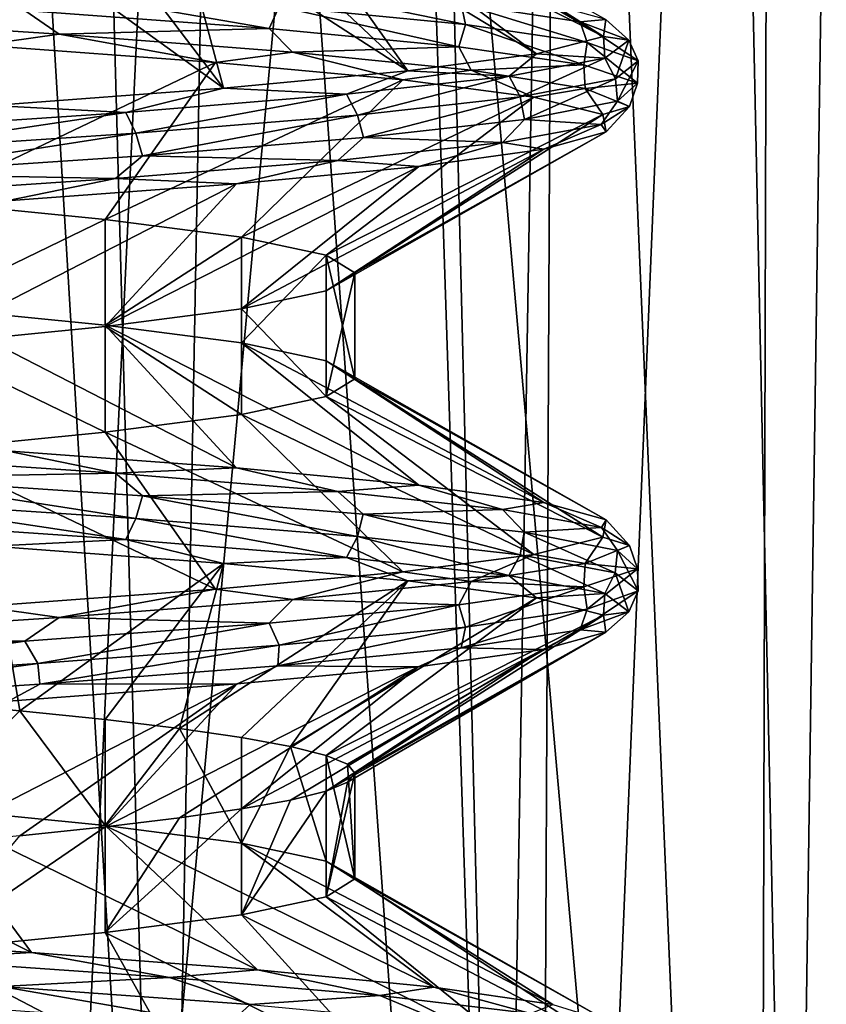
# Model space of a CAD drawing. Header units: millimetres. Extents: x -147 to 182, y -41 to 41.
# Tile 138 of 256: x 1.13 to 2.26, y 28.95 to 30.33. Entities that reach past the tile are written whole.
import ezdxf

# ---------------------------------------------------------------- set-up
doc = ezdxf.new("R2010")
doc.units = ezdxf.units.MM
doc.header["$LTSCALE"] = 51.403556
for name, color, linetype in [('157', 7, 'CONTINUOUS'), ('158', 7, 'CONTINUOUS'), ('159', 7, 'CONTINUOUS'), ('160', 7, 'CONTINUOUS'), ('161', 7, 'CONTINUOUS'), ('162', 7, 'CONTINUOUS'), ('167', 7, 'CONTINUOUS'), ('168', 7, 'CONTINUOUS'), ('171', 7, 'CONTINUOUS'), ('172', 7, 'CONTINUOUS'), ('187', 7, 'CONTINUOUS'), ('188', 7, 'CONTINUOUS'), ('269', 7, 'CONTINUOUS'), ('270', 7, 'CONTINUOUS'), ('275', 7, 'CONTINUOUS'), ('276', 7, 'CONTINUOUS')]:
    doc.layers.add(name, color=color, linetype=linetype)

msp = doc.modelspace()

# ---------------------------------------------------------------- linework, layer by layer
at = {"layer": '157', "color": 7, "linetype": 'CONTINUOUS'}
for points in [[(1.1127, 29.7253, -1.6147), (1.4348, 29.7011, -1.3367), (0.9976, 29.926, -1.2509), (1.1127, 29.7253, -1.6147)], [(0.9976, 29.926, -1.2509), (1.4348, 29.7011, -1.3367), (1.251, 29.901, -0.9976), (0.9976, 29.926, -1.2509)], [(1.4348, 29.7011, -1.3367), (1.6894, 29.6769, -0.9957), (1.251, 29.901, -0.9976), (1.4348, 29.7011, -1.3367)], [(1.251, 29.901, -0.9976), (1.6894, 29.6769, -0.9957), (1.4416, 29.876, -0.6942), (1.251, 29.901, -0.9976)], [(1.6894, 29.6769, -0.9957), (1.8644, 29.6527, -0.6079), (1.4416, 29.876, -0.6942), (1.6894, 29.6769, -0.9957)], [(1.4416, 29.876, -0.6942), (1.8644, 29.6527, -0.6079), (1.5599, 29.851, -0.356), (1.4416, 29.876, -0.6942)], [(1.8644, 29.6527, -0.6079), (1.9516, 29.6284, -0.1914), (1.5599, 29.851, -0.356), (1.8644, 29.6527, -0.6079)], [(1.5599, 29.851, -0.356), (1.9516, 29.6284, -0.1914), (1.6, 29.826), (1.5599, 29.851, -0.356)], [(1.6, 29.826), (1.947, 29.6042, 0.2341), (1.5599, 29.801, 0.356), (1.6, 29.826)], [(1.9516, 29.6284, -0.1914), (1.947, 29.6042, 0.2341), (1.6, 29.826), (1.9516, 29.6284, -0.1914)], [(1.5599, 29.801, 0.356), (1.8506, 29.58, 0.6486), (1.4415, 29.776, 0.6942), (1.5599, 29.801, 0.356)], [(1.947, 29.6042, 0.2341), (1.8506, 29.58, 0.6486), (1.5599, 29.801, 0.356), (1.947, 29.6042, 0.2341)], [(1.4415, 29.776, 0.6942), (1.6672, 29.5558, 1.0325), (1.2509, 29.751, 0.9976), (1.4415, 29.776, 0.6942)], [(1.8506, 29.58, 0.6486), (1.6672, 29.5558, 1.0325), (1.4415, 29.776, 0.6942), (1.8506, 29.58, 0.6486)], [(1.2509, 29.751, 0.9976), (1.4052, 29.5316, 1.3678), (0.9976, 29.726, 1.2509), (1.2509, 29.751, 0.9976)], [(1.6672, 29.5558, 1.0325), (1.4052, 29.5316, 1.3678), (1.2509, 29.751, 0.9976), (1.6672, 29.5558, 1.0325)], [(1.4052, 29.5316, 1.3678), (1.0771, 29.5073, 1.6387), (0.9976, 29.726, 1.2509), (1.4052, 29.5316, 1.3678)], [(0.7779, 29.0471, -1.8001), (1.1479, 29.0229, -1.5899), (0.6943, 29.251, -1.4415), (0.7779, 29.0471, -1.8001)], [(0.6943, 29.251, -1.4415), (1.1479, 29.0229, -1.5899), (0.9977, 29.226, -1.2509), (0.6943, 29.251, -1.4415)], [(1.1479, 29.0229, -1.5899), (1.4638, 28.9987, -1.3049), (0.9977, 29.226, -1.2509), (1.1479, 29.0229, -1.5899)], [(0.9977, 29.226, -1.2509), (1.4638, 28.9987, -1.3049), (1.251, 29.201, -0.9975), (0.9977, 29.226, -1.2509)], [(1.4638, 28.9987, -1.3049), (1.7108, 28.9744, -0.9584), (1.251, 29.201, -0.9975), (1.4638, 28.9987, -1.3049)], [(1.251, 29.201, -0.9975), (1.7108, 28.9744, -0.9584), (1.4416, 29.176, -0.6942), (1.251, 29.201, -0.9975)], [(1.7108, 28.9744, -0.9584), (1.8773, 28.9502, -0.5668), (1.4416, 29.176, -0.6942), (1.7108, 28.9744, -0.9584)], [(1.4416, 29.176, -0.6942), (1.8773, 28.9502, -0.5668), (1.5599, 29.151, -0.356), (1.4416, 29.176, -0.6942)], [(1.8773, 28.9502, -0.5668), (1.9554, 28.926, -0.1485), (1.5599, 29.151, -0.356), (1.8773, 28.9502, -0.5668)], [(1.5599, 29.151, -0.356), (1.9554, 28.926, -0.1485), (1.6, 29.126), (1.5599, 29.151, -0.356)], [(1.6, 29.126), (1.9414, 28.9018, 0.2768), (1.5599, 29.101, 0.356), (1.6, 29.126)], [(1.9554, 28.926, -0.1485), (1.9414, 28.9018, 0.2768), (1.6, 29.126), (1.9554, 28.926, -0.1485)], [(1.5599, 29.101, 0.356), (1.836, 28.8776, 0.689), (1.4416, 29.076, 0.6942), (1.5599, 29.101, 0.356)], [(1.9414, 28.9018, 0.2768), (1.836, 28.8776, 0.689), (1.5599, 29.101, 0.356), (1.9414, 28.9018, 0.2768)], [(1.4416, 29.076, 0.6942), (1.6441, 28.8533, 1.0688), (1.251, 29.051, 0.9976), (1.4416, 29.076, 0.6942)], [(1.836, 28.8776, 0.689), (1.6441, 28.8533, 1.0688), (1.4416, 29.076, 0.6942), (1.836, 28.8776, 0.689)], [(1.251, 29.051, 0.9976), (1.3749, 28.8291, 1.3983), (0.9976, 29.026, 1.2509), (1.251, 29.051, 0.9976)], [(1.6441, 28.8533, 1.0688), (1.3749, 28.8291, 1.3983), (1.251, 29.051, 0.9976), (1.6441, 28.8533, 1.0688)], [(1.3749, 28.8291, 1.3983), (1.0409, 28.8049, 1.662), (0.9976, 29.026, 1.2509), (1.3749, 28.8291, 1.3983)]]:
    msp.add_3dface(points, dxfattribs=at)
at = {"layer": '158', "color": 7, "linetype": 'CONTINUOUS'}
for points in [[(0.9976, 29.374, -1.2509), (1.1313, 29.3615, -1.1314), (1.0926, 29.5916, -1.6284), (0.9976, 29.374, -1.2509)], [(1.0926, 29.5916, -1.6284), (1.1313, 29.3615, -1.1314), (1.4164, 29.5675, -1.3562), (1.0926, 29.5916, -1.6284)], [(1.1313, 29.3615, -1.1314), (1.251, 29.349, -0.9976), (1.4164, 29.5675, -1.3562), (1.1313, 29.3615, -1.1314)], [(1.251, 29.349, -0.9976), (1.3547, 29.3365, -0.8513), (1.4164, 29.5675, -1.3562), (1.251, 29.349, -0.9976)], [(1.4164, 29.5675, -1.3562), (1.3547, 29.3365, -0.8513), (1.6744, 29.5434, -1.0208), (1.4164, 29.5675, -1.3562)], [(1.3547, 29.3365, -0.8513), (1.4416, 29.324, -0.6942), (1.6744, 29.5434, -1.0208), (1.3547, 29.3365, -0.8513)], [(1.4416, 29.324, -0.6942), (1.5102, 29.3115, -0.5285), (1.6744, 29.5434, -1.0208), (1.4416, 29.324, -0.6942)], [(1.6744, 29.5434, -1.0208), (1.5102, 29.3115, -0.5285), (1.8543, 29.5194, -0.6379), (1.6744, 29.5434, -1.0208)], [(1.5102, 29.3115, -0.5285), (1.5599, 29.299, -0.356), (1.8543, 29.5194, -0.6379), (1.5102, 29.3115, -0.5285)], [(1.8543, 29.5194, -0.6379), (1.5599, 29.299, -0.356), (1.948, 29.4953, -0.2253), (1.8543, 29.5194, -0.6379)], [(1.5599, 29.299, -0.356), (1.5899, 29.2865, -0.1791), (1.948, 29.4953, -0.2253), (1.5599, 29.299, -0.356)], [(1.5899, 29.2865, -0.1791), (1.6, 29.274), (1.948, 29.4953, -0.2253), (1.5899, 29.2865, -0.1791)], [(1.948, 29.4953, -0.2253), (1.6, 29.274), (1.951, 29.4712, 0.1978), (1.948, 29.4953, -0.2253)], [(1.5899, 29.2615, 0.1791), (1.5599, 29.249, 0.356), (1.951, 29.4712, 0.1978), (1.5899, 29.2615, 0.1791)], [(1.951, 29.4712, 0.1978), (1.5599, 29.249, 0.356), (1.8632, 29.4471, 0.6116), (1.951, 29.4712, 0.1978)], [(1.6, 29.274), (1.5899, 29.2615, 0.1791), (1.951, 29.4712, 0.1978), (1.6, 29.274)], [(1.5102, 29.2365, 0.5285), (1.4415, 29.224, 0.6942), (1.8632, 29.4471, 0.6116), (1.5102, 29.2365, 0.5285)], [(1.8632, 29.4471, 0.6116), (1.4415, 29.224, 0.6942), (1.6886, 29.423, 0.9971), (1.8632, 29.4471, 0.6116)], [(1.5599, 29.249, 0.356), (1.5102, 29.2365, 0.5285), (1.8632, 29.4471, 0.6116), (1.5599, 29.249, 0.356)], [(1.3547, 29.2115, 0.8513), (1.2509, 29.199, 0.9976), (1.6886, 29.423, 0.9971), (1.3547, 29.2115, 0.8513)], [(1.6886, 29.423, 0.9971), (1.2509, 29.199, 0.9976), (1.4354, 29.3989, 1.336), (1.6886, 29.423, 0.9971)], [(1.4415, 29.224, 0.6942), (1.3547, 29.2115, 0.8513), (1.6886, 29.423, 0.9971), (1.4415, 29.224, 0.6942)], [(1.1313, 29.1865, 1.1314), (0.9976, 29.174, 1.2509), (1.4354, 29.3989, 1.336), (1.1313, 29.1865, 1.1314)], [(1.4354, 29.3989, 1.336), (0.9976, 29.174, 1.2509), (1.1155, 29.3749, 1.6128), (1.4354, 29.3989, 1.336)], [(1.2509, 29.199, 0.9976), (1.1313, 29.1865, 1.1314), (1.4354, 29.3989, 1.336), (1.2509, 29.199, 0.9976)]]:
    msp.add_3dface(points, dxfattribs=at)
at = {"layer": '159', "color": 7, "linetype": 'CONTINUOUS'}
for points in [[(1.2653, 29.6937, -1.5293), (1.1127, 29.7253, -1.6147), (0.8901, 29.7189, -1.7741), (1.2653, 29.6937, -1.5293)], [(1.2653, 29.6937, -1.5293), (0.8901, 29.7189, -1.7741), (0.9268, 29.6873, -1.7703), (1.2653, 29.6937, -1.5293)], [(1.4348, 29.7011, -1.3367), (1.1127, 29.7253, -1.6147), (1.2653, 29.6937, -1.5293), (1.4348, 29.7011, -1.3367)], [(1.3031, 29.6619, -1.5149), (1.2653, 29.6937, -1.5293), (0.9268, 29.6873, -1.7703), (1.3031, 29.6619, -1.5149)], [(1.5761, 29.6684, -1.2066), (1.4348, 29.7011, -1.3367), (1.2653, 29.6937, -1.5293), (1.5761, 29.6684, -1.2066)], [(1.5761, 29.6684, -1.2066), (1.2653, 29.6937, -1.5293), (1.3031, 29.6619, -1.5149), (1.5761, 29.6684, -1.2066)], [(1.6894, 29.6769, -0.9957), (1.4348, 29.7011, -1.3367), (1.5761, 29.6684, -1.2066), (1.6894, 29.6769, -0.9957)], [(1.2937, 29.6304, -1.5228), (0.9268, 29.6873, -1.7703), (0.9169, 29.6558, -1.7754), (1.2937, 29.6304, -1.5228)], [(1.3031, 29.6619, -1.5149), (0.9268, 29.6873, -1.7703), (1.2937, 29.6304, -1.5228), (1.3031, 29.6619, -1.5149)], [(1.8066, 29.6432, -0.8224), (1.6894, 29.6769, -0.9957), (1.5761, 29.6684, -1.2066), (1.8066, 29.6432, -0.8224)], [(1.8644, 29.6527, -0.6079), (1.6894, 29.6769, -0.9957), (1.8066, 29.6432, -0.8224), (1.8644, 29.6527, -0.6079)], [(1.6119, 29.6365, -1.1809), (1.5761, 29.6684, -1.2066), (1.3031, 29.6619, -1.5149), (1.6119, 29.6365, -1.1809)], [(1.8066, 29.6432, -0.8224), (1.5761, 29.6684, -1.2066), (1.6119, 29.6365, -1.1809), (1.8066, 29.6432, -0.8224)], [(1.2796, 29.6012, -1.5173), (0.9169, 29.6558, -1.7754), (0.9051, 29.6265, -1.7665), (1.2796, 29.6012, -1.5173)], [(1.2937, 29.6304, -1.5228), (0.9169, 29.6558, -1.7754), (1.2796, 29.6012, -1.5173), (1.2937, 29.6304, -1.5228)], [(1.6039, 29.6051, -1.1918), (1.3031, 29.6619, -1.5149), (1.2937, 29.6304, -1.5228), (1.6039, 29.6051, -1.1918)], [(1.6119, 29.6365, -1.1809), (1.3031, 29.6619, -1.5149), (1.6039, 29.6051, -1.1918), (1.6119, 29.6365, -1.1809)], [(1.945, 29.618, -0.3962), (1.8644, 29.6527, -0.6079), (1.8066, 29.6432, -0.8224), (1.945, 29.618, -0.3962)], [(1.9516, 29.6284, -0.1914), (1.8644, 29.6527, -0.6079), (1.945, 29.618, -0.3962), (1.9516, 29.6284, -0.1914)], [(1.8313, 29.5797, -0.7993), (1.6119, 29.6365, -1.1809), (1.6039, 29.6051, -1.1918), (1.8313, 29.5797, -0.7993)], [(1.8372, 29.6111, -0.7858), (1.8066, 29.6432, -0.8224), (1.6119, 29.6365, -1.1809), (1.8372, 29.6111, -0.7858)], [(1.8372, 29.6111, -0.7858), (1.6119, 29.6365, -1.1809), (1.8313, 29.5797, -0.7993), (1.8372, 29.6111, -0.7858)], [(1.945, 29.618, -0.3962), (1.8066, 29.6432, -0.8224), (1.8372, 29.6111, -0.7858), (1.945, 29.618, -0.3962)], [(1.0926, 29.5916, -1.6284), (1.2796, 29.6012, -1.5173), (0.9051, 29.6265, -1.7665), (1.0926, 29.5916, -1.6284)], [(1.5885, 29.5759, -1.1902), (1.2937, 29.6304, -1.5228), (1.2796, 29.6012, -1.5173), (1.5885, 29.5759, -1.1902)], [(1.6039, 29.6051, -1.1918), (1.2937, 29.6304, -1.5228), (1.5885, 29.5759, -1.1902), (1.6039, 29.6051, -1.1918)], [(1.9843, 29.5928, 0.0501), (1.9516, 29.6284, -0.1914), (1.945, 29.618, -0.3962), (1.9843, 29.5928, 0.0501)], [(1.947, 29.6042, 0.2341), (1.9516, 29.6284, -0.1914), (1.9843, 29.5928, 0.0501), (1.947, 29.6042, 0.2341)], [(1.9644, 29.5544, -0.3657), (1.8372, 29.6111, -0.7858), (1.8313, 29.5797, -0.7993), (1.9644, 29.5544, -0.3657)], [(1.9673, 29.5857, -0.35), (1.945, 29.618, -0.3962), (1.8372, 29.6111, -0.7858), (1.9673, 29.5857, -0.35)], [(1.9673, 29.5857, -0.35), (1.8372, 29.6111, -0.7858), (1.9644, 29.5544, -0.3657), (1.9673, 29.5857, -0.35)], [(1.9843, 29.5928, 0.0501), (1.945, 29.618, -0.3962), (1.9673, 29.5857, -0.35), (1.9843, 29.5928, 0.0501)], [(1.0926, 29.5916, -1.6284), (1.4164, 29.5675, -1.3562), (1.2796, 29.6012, -1.5173), (1.0926, 29.5916, -1.6284)], [(1.4164, 29.5675, -1.3562), (1.5885, 29.5759, -1.1902), (1.2796, 29.6012, -1.5173), (1.4164, 29.5675, -1.3562)], [(1.8157, 29.5506, -0.8019), (1.6039, 29.6051, -1.1918), (1.5885, 29.5759, -1.1902), (1.8157, 29.5506, -0.8019)], [(1.8313, 29.5797, -0.7993), (1.6039, 29.6051, -1.1918), (1.8157, 29.5506, -0.8019), (1.8313, 29.5797, -0.7993)], [(1.8506, 29.58, 0.6486), (1.947, 29.6042, 0.2341), (1.9225, 29.5676, 0.4938), (1.8506, 29.58, 0.6486)], [(1.9225, 29.5676, 0.4938), (1.947, 29.6042, 0.2341), (1.9843, 29.5928, 0.0501), (1.9225, 29.5676, 0.4938)], [(1.6672, 29.5558, 1.0325), (1.8506, 29.58, 0.6486), (1.7628, 29.5424, 0.9124), (1.6672, 29.5558, 1.0325)], [(1.7628, 29.5424, 0.9124), (1.8506, 29.58, 0.6486), (1.9225, 29.5676, 0.4938), (1.7628, 29.5424, 0.9124)], [(1.9496, 29.5253, -0.3724), (1.8313, 29.5797, -0.7993), (1.8157, 29.5506, -0.8019), (1.9496, 29.5253, -0.3724)], [(1.9644, 29.5544, -0.3657), (1.8313, 29.5797, -0.7993), (1.9496, 29.5253, -0.3724), (1.9644, 29.5544, -0.3657)], [(1.9225, 29.5676, 0.4938), (1.9843, 29.5928, 0.0501), (1.9955, 29.5602, 0.104), (1.9225, 29.5676, 0.4938)], [(1.9963, 29.529, 0.0868), (1.9673, 29.5857, -0.35), (1.9644, 29.5544, -0.3657), (1.9963, 29.529, 0.0868)], [(1.9955, 29.5602, 0.104), (1.9843, 29.5928, 0.0501), (1.9673, 29.5857, -0.35), (1.9955, 29.5602, 0.104)], [(1.9955, 29.5602, 0.104), (1.9673, 29.5857, -0.35), (1.9963, 29.529, 0.0868), (1.9955, 29.5602, 0.104)], [(1.4164, 29.5675, -1.3562), (1.6744, 29.5434, -1.0208), (1.5885, 29.5759, -1.1902), (1.4164, 29.5675, -1.3562)], [(1.6744, 29.5434, -1.0208), (1.8157, 29.5506, -0.8019), (1.5885, 29.5759, -1.1902), (1.6744, 29.5434, -1.0208)], [(1.7628, 29.5424, 0.9124), (1.9225, 29.5676, 0.4938), (1.9203, 29.5348, 0.5526), (1.7628, 29.5424, 0.9124)], [(1.9203, 29.5348, 0.5526), (1.9225, 29.5676, 0.4938), (1.9955, 29.5602, 0.104), (1.9203, 29.5348, 0.5526)], [(1.4052, 29.5316, 1.3678), (1.6672, 29.5558, 1.0325), (1.5132, 29.5172, 1.2845), (1.4052, 29.5316, 1.3678)], [(1.5132, 29.5172, 1.2845), (1.6672, 29.5558, 1.0325), (1.7628, 29.5424, 0.9124), (1.5132, 29.5172, 1.2845)], [(1.9203, 29.5348, 0.5526), (1.9955, 29.5602, 0.104), (1.9253, 29.5037, 0.5348), (1.9203, 29.5348, 0.5526)], [(1.9253, 29.5037, 0.5348), (1.9955, 29.5602, 0.104), (1.9963, 29.529, 0.0868), (1.9253, 29.5037, 0.5348)], [(1.9834, 29.5, 0.0762), (1.9644, 29.5544, -0.3657), (1.9496, 29.5253, -0.3724), (1.9834, 29.5, 0.0762)], [(1.9963, 29.529, 0.0868), (1.9644, 29.5544, -0.3657), (1.9834, 29.5, 0.0762), (1.9963, 29.529, 0.0868)], [(1.5132, 29.5172, 1.2845), (1.7628, 29.5424, 0.9124), (1.7456, 29.5094, 0.9725), (1.5132, 29.5172, 1.2845)], [(1.6744, 29.5434, -1.0208), (1.8543, 29.5194, -0.6379), (1.8157, 29.5506, -0.8019), (1.6744, 29.5434, -1.0208)], [(1.7456, 29.5094, 0.9725), (1.7628, 29.5424, 0.9124), (1.9203, 29.5348, 0.5526), (1.7456, 29.5094, 0.9725)], [(1.8543, 29.5194, -0.6379), (1.9496, 29.5253, -0.3724), (1.8157, 29.5506, -0.8019), (1.8543, 29.5194, -0.6379)], [(1.0771, 29.5073, 1.6387), (1.4052, 29.5316, 1.3678), (1.1866, 29.492, 1.5912), (1.0771, 29.5073, 1.6387)], [(1.1866, 29.492, 1.5912), (1.4052, 29.5316, 1.3678), (1.5132, 29.5172, 1.2845), (1.1866, 29.492, 1.5912)], [(1.7456, 29.5094, 0.9725), (1.9203, 29.5348, 0.5526), (1.7551, 29.4783, 0.9553), (1.7456, 29.5094, 0.9725)], [(1.7551, 29.4783, 0.9553), (1.9203, 29.5348, 0.5526), (1.9253, 29.5037, 0.5348), (1.7551, 29.4783, 0.9553)], [(1.8543, 29.5194, -0.6379), (1.948, 29.4953, -0.2253), (1.9496, 29.5253, -0.3724), (1.8543, 29.5194, -0.6379)], [(1.9253, 29.5037, 0.5348), (1.9963, 29.529, 0.0868), (1.9153, 29.4747, 0.5209), (1.9253, 29.5037, 0.5348)], [(1.9153, 29.4747, 0.5209), (1.9963, 29.529, 0.0868), (1.9834, 29.5, 0.0762), (1.9153, 29.4747, 0.5209)], [(1.948, 29.4953, -0.2253), (1.9834, 29.5, 0.0762), (1.9496, 29.5253, -0.3724), (1.948, 29.4953, -0.2253)], [(1.1866, 29.492, 1.5912), (1.5132, 29.5172, 1.2845), (1.4804, 29.484, 1.3421), (1.1866, 29.492, 1.5912)], [(1.4804, 29.484, 1.3421), (1.5132, 29.5172, 1.2845), (1.7456, 29.5094, 0.9725), (1.4804, 29.484, 1.3421)], [(0.7995, 29.4668, 1.8168), (1.0771, 29.5073, 1.6387), (1.1866, 29.492, 1.5912), (0.7995, 29.4668, 1.8168)], [(1.4804, 29.484, 1.3421), (1.7456, 29.5094, 0.9725), (1.4944, 29.453, 1.3265), (1.4804, 29.484, 1.3421)], [(1.4944, 29.453, 1.3265), (1.7456, 29.5094, 0.9725), (1.7551, 29.4783, 0.9553), (1.4944, 29.453, 1.3265)], [(1.7551, 29.4783, 0.9553), (1.9253, 29.5037, 0.5348), (1.7488, 29.4494, 0.9388), (1.7551, 29.4783, 0.9553)], [(1.7488, 29.4494, 0.9388), (1.9253, 29.5037, 0.5348), (1.9153, 29.4747, 0.5209), (1.7488, 29.4494, 0.9388)], [(1.951, 29.4712, 0.1978), (1.9153, 29.4747, 0.5209), (1.9834, 29.5, 0.0762), (1.951, 29.4712, 0.1978)], [(1.948, 29.4953, -0.2253), (1.951, 29.4712, 0.1978), (1.9834, 29.5, 0.0762), (1.948, 29.4953, -0.2253)], [(0.7995, 29.4668, 1.8168), (1.1866, 29.492, 1.5912), (1.1386, 29.4586, 1.6421), (0.7995, 29.4668, 1.8168)], [(1.1386, 29.4586, 1.6421), (1.1866, 29.492, 1.5912), (1.4804, 29.484, 1.3421), (1.1386, 29.4586, 1.6421)], [(1.1386, 29.4586, 1.6421), (1.4804, 29.484, 1.3421), (1.1567, 29.4276, 1.6294), (1.1386, 29.4586, 1.6421)], [(1.1567, 29.4276, 1.6294), (1.4804, 29.484, 1.3421), (1.4944, 29.453, 1.3265), (1.1567, 29.4276, 1.6294)], [(1.4944, 29.453, 1.3265), (1.7551, 29.4783, 0.9553), (1.4925, 29.4241, 1.3085), (1.4944, 29.453, 1.3265)], [(1.4925, 29.4241, 1.3085), (1.7551, 29.4783, 0.9553), (1.7488, 29.4494, 0.9388), (1.4925, 29.4241, 1.3085)], [(1.8632, 29.4471, 0.6116), (1.7488, 29.4494, 0.9388), (1.9153, 29.4747, 0.5209), (1.8632, 29.4471, 0.6116)], [(1.951, 29.4712, 0.1978), (1.8632, 29.4471, 0.6116), (1.9153, 29.4747, 0.5209), (1.951, 29.4712, 0.1978)], [(0.7377, 29.4332, 1.857), (0.7995, 29.4668, 1.8168), (1.1386, 29.4586, 1.6421), (0.7377, 29.4332, 1.857)], [(0.7377, 29.4332, 1.857), (1.1386, 29.4586, 1.6421), (0.7594, 29.4023, 1.8483), (0.7377, 29.4332, 1.857)], [(0.7594, 29.4023, 1.8483), (1.1386, 29.4586, 1.6421), (1.1567, 29.4276, 1.6294), (0.7594, 29.4023, 1.8483)], [(1.1567, 29.4276, 1.6294), (1.4944, 29.453, 1.3265), (1.1594, 29.3988, 1.611), (1.1567, 29.4276, 1.6294)], [(1.1594, 29.3988, 1.611), (1.4944, 29.453, 1.3265), (1.4925, 29.4241, 1.3085), (1.1594, 29.3988, 1.611)], [(1.6886, 29.423, 0.9971), (1.4925, 29.4241, 1.3085), (1.7488, 29.4494, 0.9388), (1.6886, 29.423, 0.9971)], [(1.8632, 29.4471, 0.6116), (1.6886, 29.423, 0.9971), (1.7488, 29.4494, 0.9388), (1.8632, 29.4471, 0.6116)], [(0.7594, 29.4023, 1.8483), (1.1567, 29.4276, 1.6294), (0.7669, 29.3735, 1.8307), (0.7594, 29.4023, 1.8483)], [(0.7669, 29.3735, 1.8307), (1.1567, 29.4276, 1.6294), (1.1594, 29.3988, 1.611), (0.7669, 29.3735, 1.8307)], [(1.4354, 29.3989, 1.336), (1.1594, 29.3988, 1.611), (1.4925, 29.4241, 1.3085), (1.4354, 29.3989, 1.336)], [(1.6886, 29.423, 0.9971), (1.4354, 29.3989, 1.336), (1.4925, 29.4241, 1.3085), (1.6886, 29.423, 0.9971)], [(1.1155, 29.3749, 1.6128), (0.7669, 29.3735, 1.8307), (1.1594, 29.3988, 1.611), (1.1155, 29.3749, 1.6128)], [(1.4354, 29.3989, 1.336), (1.1155, 29.3749, 1.6128), (1.1594, 29.3988, 1.611), (1.4354, 29.3989, 1.336)], [(1.1479, 29.0229, -1.5899), (0.7779, 29.0471, -1.8001), (0.9785, 29.0132, -1.727), (1.1479, 29.0229, -1.5899)], [(1.3409, 28.988, -1.4635), (1.1479, 29.0229, -1.5899), (0.9785, 29.0132, -1.727), (1.3409, 28.988, -1.4635)], [(1.4638, 28.9987, -1.3049), (1.1479, 29.0229, -1.5899), (1.3409, 28.988, -1.4635), (1.4638, 28.9987, -1.3049)], [(1.3409, 28.988, -1.4635), (0.9785, 29.0132, -1.727), (1.1057, 28.9757, -1.6644), (1.3409, 28.988, -1.4635)], [(1.4535, 28.9503, -1.3712), (1.3409, 28.988, -1.4635), (1.1057, 28.9757, -1.6644), (1.4535, 28.9503, -1.3712)], [(1.6349, 28.9628, -1.1255), (1.4638, 28.9987, -1.3049), (1.3409, 28.988, -1.4635), (1.6349, 28.9628, -1.1255)], [(1.6349, 28.9628, -1.1255), (1.3409, 28.988, -1.4635), (1.4535, 28.9503, -1.3712), (1.6349, 28.9628, -1.1255)], [(1.7108, 28.9744, -0.9584), (1.4638, 28.9987, -1.3049), (1.6349, 28.9628, -1.1255), (1.7108, 28.9744, -0.9584)], [(1.421, 28.9207, -1.4048), (1.1057, 28.9757, -1.6644), (1.0676, 28.9461, -1.6891), (1.421, 28.9207, -1.4048)], [(1.4535, 28.9503, -1.3712), (1.1057, 28.9757, -1.6644), (1.421, 28.9207, -1.4048), (1.4535, 28.9503, -1.3712)], [(1.8457, 28.9376, -0.7302), (1.7108, 28.9744, -0.9584), (1.6349, 28.9628, -1.1255), (1.8457, 28.9376, -0.7302)], [(1.8773, 28.9502, -0.5668), (1.7108, 28.9744, -0.9584), (1.8457, 28.9376, -0.7302), (1.8773, 28.9502, -0.5668)], [(1.7259, 28.9249, -1.007), (1.6349, 28.9628, -1.1255), (1.4535, 28.9503, -1.3712), (1.7259, 28.9249, -1.007)], [(1.8457, 28.9376, -0.7302), (1.6349, 28.9628, -1.1255), (1.7259, 28.9249, -1.007), (1.8457, 28.9376, -0.7302)]]:
    msp.add_3dface(points, dxfattribs=at)
at = {"layer": '160', "color": 7, "linetype": 'CONTINUOUS'}
for points in [[(1.5899, 30.5135, 0.1791), (1.6, 30.526), (1.948, 30.3047, 0.2253), (1.5899, 30.5135, 0.1791)], [(1.948, 30.3047, 0.2253), (1.6, 30.526), (1.951, 30.3288, -0.1978), (1.948, 30.3047, 0.2253)], [(1.5599, 30.501, 0.356), (1.5899, 30.5135, 0.1791), (1.948, 30.3047, 0.2253), (1.5599, 30.501, 0.356)], [(1.5102, 30.4885, 0.5285), (1.5599, 30.501, 0.356), (1.8543, 30.2806, 0.6379), (1.5102, 30.4885, 0.5285)], [(1.8543, 30.2806, 0.6379), (1.5599, 30.501, 0.356), (1.948, 30.3047, 0.2253), (1.8543, 30.2806, 0.6379)], [(1.3547, 30.4635, 0.8513), (1.4416, 30.476, 0.6942), (1.6744, 30.2566, 1.0208), (1.3547, 30.4635, 0.8513)], [(1.4416, 30.476, 0.6942), (1.5102, 30.4885, 0.5285), (1.6744, 30.2566, 1.0208), (1.4416, 30.476, 0.6942)], [(1.6744, 30.2566, 1.0208), (1.5102, 30.4885, 0.5285), (1.8543, 30.2806, 0.6379), (1.6744, 30.2566, 1.0208)], [(1.2509, 30.451, 0.9976), (1.3547, 30.4635, 0.8513), (1.4164, 30.2325, 1.3562), (1.2509, 30.451, 0.9976)], [(1.4164, 30.2325, 1.3562), (1.3547, 30.4635, 0.8513), (1.6744, 30.2566, 1.0208), (1.4164, 30.2325, 1.3562)], [(1.1313, 30.4385, 1.1314), (1.2509, 30.451, 0.9976), (1.4164, 30.2325, 1.3562), (1.1313, 30.4385, 1.1314)], [(0.9976, 30.426, 1.2509), (1.1313, 30.4385, 1.1314), (1.0926, 30.2084, 1.6284), (0.9976, 30.426, 1.2509)], [(1.0926, 30.2084, 1.6284), (1.1313, 30.4385, 1.1314), (1.4164, 30.2325, 1.3562), (1.0926, 30.2084, 1.6284)]]:
    msp.add_3dface(points, dxfattribs=at)
at = {"layer": '161', "color": 7, "linetype": 'CONTINUOUS'}
for points in [[(1.0771, 30.2927, -1.6387), (0.9976, 30.074, -1.2509), (1.4052, 30.2684, -1.3678), (1.0771, 30.2927, -1.6387)], [(0.9976, 30.074, -1.2509), (1.2509, 30.049, -0.9976), (1.4052, 30.2684, -1.3678), (0.9976, 30.074, -1.2509)], [(1.4052, 30.2684, -1.3678), (1.2509, 30.049, -0.9976), (1.6672, 30.2442, -1.0325), (1.4052, 30.2684, -1.3678)], [(1.2509, 30.049, -0.9976), (1.4415, 30.024, -0.6942), (1.6672, 30.2442, -1.0325), (1.2509, 30.049, -0.9976)], [(1.6672, 30.2442, -1.0325), (1.4415, 30.024, -0.6942), (1.8506, 30.22, -0.6486), (1.6672, 30.2442, -1.0325)], [(1.4415, 30.024, -0.6942), (1.5599, 29.999, -0.356), (1.8506, 30.22, -0.6486), (1.4415, 30.024, -0.6942)], [(1.8506, 30.22, -0.6486), (1.5599, 29.999, -0.356), (1.947, 30.1958, -0.2341), (1.8506, 30.22, -0.6486)], [(1.5599, 29.999, -0.356), (1.6, 29.974), (1.947, 30.1958, -0.2341), (1.5599, 29.999, -0.356)], [(1.947, 30.1958, -0.2341), (1.6, 29.974), (1.9516, 30.1716, 0.1914), (1.947, 30.1958, -0.2341)], [(1.6, 29.974), (1.5599, 29.949, 0.356), (1.9516, 30.1716, 0.1914), (1.6, 29.974)], [(1.9516, 30.1716, 0.1914), (1.5599, 29.949, 0.356), (1.8644, 30.1473, 0.6079), (1.9516, 30.1716, 0.1914)], [(1.5599, 29.949, 0.356), (1.4416, 29.924, 0.6942), (1.8644, 30.1473, 0.6079), (1.5599, 29.949, 0.356)], [(1.8644, 30.1473, 0.6079), (1.4416, 29.924, 0.6942), (1.6894, 30.1231, 0.9957), (1.8644, 30.1473, 0.6079)], [(1.4416, 29.924, 0.6942), (1.2509, 29.899, 0.9976), (1.6894, 30.1231, 0.9957), (1.4416, 29.924, 0.6942)], [(1.6894, 30.1231, 0.9957), (1.2509, 29.899, 0.9976), (1.4348, 30.0989, 1.3367), (1.6894, 30.1231, 0.9957)], [(1.2509, 29.899, 0.9976), (0.9976, 29.874, 1.2509), (1.4348, 30.0989, 1.3367), (1.2509, 29.899, 0.9976)], [(1.4348, 30.0989, 1.3367), (0.9976, 29.874, 1.2509), (1.1127, 30.0747, 1.6147), (1.4348, 30.0989, 1.3367)]]:
    msp.add_3dface(points, dxfattribs=at)
at = {"layer": '162', "color": 7, "linetype": 'CONTINUOUS'}
for points in [[(1.1383, 30.3413, -1.6423), (1.4802, 30.3159, -1.3423), (1.1564, 30.3723, -1.6296), (1.1383, 30.3413, -1.6423)], [(1.1564, 30.3723, -1.6296), (1.4802, 30.3159, -1.3423), (1.4942, 30.3469, -1.3268), (1.1564, 30.3723, -1.6296)], [(1.4942, 30.3469, -1.3268), (1.7549, 30.3216, -0.9555), (1.4923, 30.3759, -1.3088), (1.4942, 30.3469, -1.3268)], [(1.4923, 30.3759, -1.3088), (1.7549, 30.3216, -0.9555), (1.7487, 30.3506, -0.9391), (1.4923, 30.3759, -1.3088)], [(1.8632, 30.3529, -0.6116), (1.7487, 30.3506, -0.9391), (1.9153, 30.3253, -0.5211), (1.8632, 30.3529, -0.6116)], [(1.951, 30.3288, -0.1978), (1.8632, 30.3529, -0.6116), (1.9153, 30.3253, -0.5211), (1.951, 30.3288, -0.1978)], [(0.7992, 30.3331, -1.8168), (1.1864, 30.3079, -1.5913), (1.1383, 30.3413, -1.6423), (0.7992, 30.3331, -1.8168)], [(1.1383, 30.3413, -1.6423), (1.1864, 30.3079, -1.5913), (1.4802, 30.3159, -1.3423), (1.1383, 30.3413, -1.6423)], [(1.4802, 30.3159, -1.3423), (1.7454, 30.2905, -0.9727), (1.4942, 30.3469, -1.3268), (1.4802, 30.3159, -1.3423)], [(1.4942, 30.3469, -1.3268), (1.7454, 30.2905, -0.9727), (1.7549, 30.3216, -0.9555), (1.4942, 30.3469, -1.3268)], [(1.7549, 30.3216, -0.9555), (1.9252, 30.2962, -0.5351), (1.7487, 30.3506, -0.9391), (1.7549, 30.3216, -0.9555)], [(1.7487, 30.3506, -0.9391), (1.9252, 30.2962, -0.5351), (1.9153, 30.3253, -0.5211), (1.7487, 30.3506, -0.9391)], [(0.7992, 30.3331, -1.8168), (1.0771, 30.2927, -1.6387), (1.1864, 30.3079, -1.5913), (0.7992, 30.3331, -1.8168)], [(1.951, 30.3288, -0.1978), (1.9153, 30.3253, -0.5211), (1.9834, 30.2999, -0.0764), (1.951, 30.3288, -0.1978)], [(1.9252, 30.2962, -0.5351), (1.9963, 30.2709, -0.0871), (1.9153, 30.3253, -0.5211), (1.9252, 30.2962, -0.5351)], [(1.9153, 30.3253, -0.5211), (1.9963, 30.2709, -0.0871), (1.9834, 30.2999, -0.0764), (1.9153, 30.3253, -0.5211)], [(1.948, 30.3047, 0.2253), (1.951, 30.3288, -0.1978), (1.9834, 30.2999, -0.0764), (1.948, 30.3047, 0.2253)], [(1.1864, 30.3079, -1.5913), (1.513, 30.2827, -1.2847), (1.4802, 30.3159, -1.3423), (1.1864, 30.3079, -1.5913)], [(1.4802, 30.3159, -1.3423), (1.513, 30.2827, -1.2847), (1.7454, 30.2905, -0.9727), (1.4802, 30.3159, -1.3423)], [(1.7454, 30.2905, -0.9727), (1.9202, 30.2651, -0.5528), (1.7549, 30.3216, -0.9555), (1.7454, 30.2905, -0.9727)], [(1.7549, 30.3216, -0.9555), (1.9202, 30.2651, -0.5528), (1.9252, 30.2962, -0.5351), (1.7549, 30.3216, -0.9555)], [(1.0771, 30.2927, -1.6387), (1.4052, 30.2684, -1.3678), (1.1864, 30.3079, -1.5913), (1.0771, 30.2927, -1.6387)], [(1.1864, 30.3079, -1.5913), (1.4052, 30.2684, -1.3678), (1.513, 30.2827, -1.2847), (1.1864, 30.3079, -1.5913)], [(1.8543, 30.2806, 0.6379), (1.948, 30.3047, 0.2253), (1.9497, 30.2746, 0.3722), (1.8543, 30.2806, 0.6379)], [(1.9202, 30.2651, -0.5528), (1.9955, 30.2397, -0.1042), (1.9252, 30.2962, -0.5351), (1.9202, 30.2651, -0.5528)], [(1.9252, 30.2962, -0.5351), (1.9955, 30.2397, -0.1042), (1.9963, 30.2709, -0.0871), (1.9252, 30.2962, -0.5351)], [(1.948, 30.3047, 0.2253), (1.9834, 30.2999, -0.0764), (1.9497, 30.2746, 0.3722), (1.948, 30.3047, 0.2253)], [(1.9834, 30.2999, -0.0764), (1.9645, 30.2456, 0.3655), (1.9497, 30.2746, 0.3722), (1.9834, 30.2999, -0.0764)], [(1.9963, 30.2709, -0.0871), (1.9645, 30.2456, 0.3655), (1.9834, 30.2999, -0.0764), (1.9963, 30.2709, -0.0871)], [(1.4052, 30.2684, -1.3678), (1.6672, 30.2442, -1.0325), (1.513, 30.2827, -1.2847), (1.4052, 30.2684, -1.3678)], [(1.513, 30.2827, -1.2847), (1.7626, 30.2575, -0.9126), (1.7454, 30.2905, -0.9727), (1.513, 30.2827, -1.2847)], [(1.513, 30.2827, -1.2847), (1.6672, 30.2442, -1.0325), (1.7626, 30.2575, -0.9126), (1.513, 30.2827, -1.2847)], [(1.7454, 30.2905, -0.9727), (1.7626, 30.2575, -0.9126), (1.9202, 30.2651, -0.5528), (1.7454, 30.2905, -0.9727)], [(1.6744, 30.2566, 1.0208), (1.8543, 30.2806, 0.6379), (1.8158, 30.2493, 0.8017), (1.6744, 30.2566, 1.0208)], [(1.8543, 30.2806, 0.6379), (1.9497, 30.2746, 0.3722), (1.8158, 30.2493, 0.8017), (1.8543, 30.2806, 0.6379)], [(1.9497, 30.2746, 0.3722), (1.8315, 30.2202, 0.7992), (1.8158, 30.2493, 0.8017), (1.9497, 30.2746, 0.3722)], [(1.9645, 30.2456, 0.3655), (1.8315, 30.2202, 0.7992), (1.9497, 30.2746, 0.3722), (1.9645, 30.2456, 0.3655)], [(1.9963, 30.2709, -0.0871), (1.9673, 30.2143, 0.3498), (1.9645, 30.2456, 0.3655), (1.9963, 30.2709, -0.0871)], [(1.9955, 30.2397, -0.1042), (1.9673, 30.2143, 0.3498), (1.9963, 30.2709, -0.0871), (1.9955, 30.2397, -0.1042)], [(1.4164, 30.2325, 1.3562), (1.6744, 30.2566, 1.0208), (1.5886, 30.224, 1.1901), (1.4164, 30.2325, 1.3562)], [(1.6744, 30.2566, 1.0208), (1.8158, 30.2493, 0.8017), (1.5886, 30.224, 1.1901), (1.6744, 30.2566, 1.0208)], [(1.6672, 30.2442, -1.0325), (1.8506, 30.22, -0.6486), (1.7626, 30.2575, -0.9126), (1.6672, 30.2442, -1.0325)], [(1.7626, 30.2575, -0.9126), (1.9224, 30.2323, -0.494), (1.9202, 30.2651, -0.5528), (1.7626, 30.2575, -0.9126)], [(1.7626, 30.2575, -0.9126), (1.8506, 30.22, -0.6486), (1.9224, 30.2323, -0.494), (1.7626, 30.2575, -0.9126)], [(1.9202, 30.2651, -0.5528), (1.9224, 30.2323, -0.494), (1.9955, 30.2397, -0.1042), (1.9202, 30.2651, -0.5528)], [(1.8158, 30.2493, 0.8017), (1.604, 30.1949, 1.1917), (1.5886, 30.224, 1.1901), (1.8158, 30.2493, 0.8017)], [(1.8315, 30.2202, 0.7992), (1.604, 30.1949, 1.1917), (1.8158, 30.2493, 0.8017), (1.8315, 30.2202, 0.7992)], [(1.9645, 30.2456, 0.3655), (1.8373, 30.1888, 0.7856), (1.8315, 30.2202, 0.7992), (1.9645, 30.2456, 0.3655)], [(1.9673, 30.2143, 0.3498), (1.8373, 30.1888, 0.7856), (1.9645, 30.2456, 0.3655), (1.9673, 30.2143, 0.3498)], [(1.0926, 30.2084, 1.6284), (1.4164, 30.2325, 1.3562), (1.2798, 30.1987, 1.5172), (1.0926, 30.2084, 1.6284)], [(1.4164, 30.2325, 1.3562), (1.5886, 30.224, 1.1901), (1.2798, 30.1987, 1.5172), (1.4164, 30.2325, 1.3562)], [(1.8506, 30.22, -0.6486), (1.947, 30.1958, -0.2341), (1.9224, 30.2323, -0.494), (1.8506, 30.22, -0.6486)], [(1.9224, 30.2323, -0.494), (1.9842, 30.2071, -0.0503), (1.9955, 30.2397, -0.1042), (1.9224, 30.2323, -0.494)], [(1.9224, 30.2323, -0.494), (1.947, 30.1958, -0.2341), (1.9842, 30.2071, -0.0503), (1.9224, 30.2323, -0.494)], [(1.9955, 30.2397, -0.1042), (1.9842, 30.2071, -0.0503), (1.9673, 30.2143, 0.3498), (1.9955, 30.2397, -0.1042)], [(1.5886, 30.224, 1.1901), (1.2939, 30.1695, 1.5227), (1.2798, 30.1987, 1.5172), (1.5886, 30.224, 1.1901)], [(1.604, 30.1949, 1.1917), (1.2939, 30.1695, 1.5227), (1.5886, 30.224, 1.1901), (1.604, 30.1949, 1.1917)], [(1.8315, 30.2202, 0.7992), (1.612, 30.1634, 1.1808), (1.604, 30.1949, 1.1917), (1.8315, 30.2202, 0.7992)], [(1.8373, 30.1888, 0.7856), (1.612, 30.1634, 1.1808), (1.8315, 30.2202, 0.7992), (1.8373, 30.1888, 0.7856)], [(1.9673, 30.2143, 0.3498), (1.9449, 30.1819, 0.3961), (1.8373, 30.1888, 0.7856), (1.9673, 30.2143, 0.3498)], [(1.9842, 30.2071, -0.0503), (1.9449, 30.1819, 0.3961), (1.9673, 30.2143, 0.3498), (1.9842, 30.2071, -0.0503)], [(1.0926, 30.2084, 1.6284), (1.2798, 30.1987, 1.5172), (0.9052, 30.1734, 1.7665), (1.0926, 30.2084, 1.6284)], [(1.9842, 30.2071, -0.0503), (1.9516, 30.1716, 0.1914), (1.9449, 30.1819, 0.3961), (1.9842, 30.2071, -0.0503)], [(1.947, 30.1958, -0.2341), (1.9516, 30.1716, 0.1914), (1.9842, 30.2071, -0.0503), (1.947, 30.1958, -0.2341)], [(1.2798, 30.1987, 1.5172), (0.9171, 30.1442, 1.7753), (0.9052, 30.1734, 1.7665), (1.2798, 30.1987, 1.5172)], [(1.2939, 30.1695, 1.5227), (0.9171, 30.1442, 1.7753), (1.2798, 30.1987, 1.5172), (1.2939, 30.1695, 1.5227)], [(1.604, 30.1949, 1.1917), (1.3032, 30.138, 1.5147), (1.2939, 30.1695, 1.5227), (1.604, 30.1949, 1.1917)], [(1.612, 30.1634, 1.1808), (1.3032, 30.138, 1.5147), (1.604, 30.1949, 1.1917), (1.612, 30.1634, 1.1808)], [(1.8373, 30.1888, 0.7856), (1.8066, 30.1567, 0.8222), (1.612, 30.1634, 1.1808), (1.8373, 30.1888, 0.7856)], [(1.9449, 30.1819, 0.3961), (1.8066, 30.1567, 0.8222), (1.8373, 30.1888, 0.7856), (1.9449, 30.1819, 0.3961)], [(1.9449, 30.1819, 0.3961), (1.8644, 30.1473, 0.6079), (1.8066, 30.1567, 0.8222), (1.9449, 30.1819, 0.3961)], [(1.9516, 30.1716, 0.1914), (1.8644, 30.1473, 0.6079), (1.9449, 30.1819, 0.3961), (1.9516, 30.1716, 0.1914)], [(1.2939, 30.1695, 1.5227), (0.9269, 30.1126, 1.7702), (0.9171, 30.1442, 1.7753), (1.2939, 30.1695, 1.5227)], [(1.3032, 30.138, 1.5147), (0.9269, 30.1126, 1.7702), (1.2939, 30.1695, 1.5227), (1.3032, 30.138, 1.5147)], [(1.612, 30.1634, 1.1808), (1.5761, 30.1315, 1.2064), (1.3032, 30.138, 1.5147), (1.612, 30.1634, 1.1808)], [(1.8066, 30.1567, 0.8222), (1.5761, 30.1315, 1.2064), (1.612, 30.1634, 1.1808), (1.8066, 30.1567, 0.8222)], [(1.8066, 30.1567, 0.8222), (1.6894, 30.1231, 0.9957), (1.5761, 30.1315, 1.2064), (1.8066, 30.1567, 0.8222)], [(1.8644, 30.1473, 0.6079), (1.6894, 30.1231, 0.9957), (1.8066, 30.1567, 0.8222), (1.8644, 30.1473, 0.6079)], [(1.3032, 30.138, 1.5147), (1.2654, 30.1063, 1.5292), (0.9269, 30.1126, 1.7702), (1.3032, 30.138, 1.5147)], [(1.5761, 30.1315, 1.2064), (1.2654, 30.1063, 1.5292), (1.3032, 30.138, 1.5147), (1.5761, 30.1315, 1.2064)], [(1.5761, 30.1315, 1.2064), (1.4348, 30.0989, 1.3367), (1.2654, 30.1063, 1.5292), (1.5761, 30.1315, 1.2064)], [(1.6894, 30.1231, 0.9957), (1.4348, 30.0989, 1.3367), (1.5761, 30.1315, 1.2064), (1.6894, 30.1231, 0.9957)], [(1.2654, 30.1063, 1.5292), (0.8902, 30.0811, 1.774), (0.9269, 30.1126, 1.7702), (1.2654, 30.1063, 1.5292)], [(1.2654, 30.1063, 1.5292), (1.1127, 30.0747, 1.6147), (0.8902, 30.0811, 1.774), (1.2654, 30.1063, 1.5292)], [(1.4348, 30.0989, 1.3367), (1.1127, 30.0747, 1.6147), (1.2654, 30.1063, 1.5292), (1.4348, 30.0989, 1.3367)]]:
    msp.add_3dface(points, dxfattribs=at)
at = {"layer": '167', "color": 7, "linetype": 'CONTINUOUS'}
for points in [[(1.8533, 26.0974, 5.7039), (0.9382, 26.0974, 5.9236), (1.4457, 38.5026, 5.7089), (1.8533, 26.0974, 5.7039)], [(1.4457, 38.5026, 5.7089), (0.9382, 26.0974, 5.9236), (0.9693, 38.5026, 5.8088), (1.4457, 38.5026, 5.7089)], [(1.9122, 38.5026, 5.5701), (1.8533, 26.0974, 5.7039), (1.4457, 38.5026, 5.7089), (1.9122, 38.5026, 5.5701)], [(2.7228, 26.0974, 5.3437), (1.8533, 26.0974, 5.7039), (2.3656, 38.5026, 5.3931), (2.7228, 26.0974, 5.3437)], [(2.3656, 38.5026, 5.3931), (1.8533, 26.0974, 5.7039), (1.9122, 38.5026, 5.5701), (2.3656, 38.5026, 5.3931)]]:
    msp.add_3dface(points, dxfattribs=at)
at = {"layer": '168', "color": 7, "linetype": 'CONTINUOUS'}
for points in [[(0.9382, 26.0974, -5.9236), (1.8533, 26.0974, -5.7039), (0.9693, 38.5026, -5.8088), (0.9382, 26.0974, -5.9236)], [(0.9693, 38.5026, -5.8088), (1.8533, 26.0974, -5.7039), (1.4457, 38.5026, -5.7089), (0.9693, 38.5026, -5.8088)], [(1.4457, 38.5026, -5.7089), (1.8533, 26.0974, -5.7039), (1.9122, 38.5026, -5.5701), (1.4457, 38.5026, -5.7089)], [(1.8533, 26.0974, -5.7039), (2.7228, 26.0974, -5.3437), (1.9122, 38.5026, -5.5701), (1.8533, 26.0974, -5.7039)], [(1.9122, 38.5026, -5.5701), (2.7228, 26.0974, -5.3437), (2.3656, 38.5026, -5.3931), (1.9122, 38.5026, -5.5701)]]:
    msp.add_3dface(points, dxfattribs=at)
at = {"layer": '171', "color": 7, "linetype": 'CONTINUOUS'}
for points in [[(2.1639, 26.0974, 6.6599), (1.1117, 38.0026, 7.019), (1.0954, 26.0974, 6.9164), (2.1639, 26.0974, 6.6599)], [(1.659, 38.0026, 6.9101), (1.1117, 38.0026, 7.019), (2.1639, 26.0974, 6.6599), (1.659, 38.0026, 6.9101)], [(2.196, 38.0026, 6.7587), (1.659, 38.0026, 6.9101), (2.1639, 26.0974, 6.6599), (2.196, 38.0026, 6.7587)], [(3.1791, 26.0974, 6.2394), (2.196, 38.0026, 6.7587), (2.1639, 26.0974, 6.6599), (3.1791, 26.0974, 6.2394)], [(2.7195, 38.0026, 6.5655), (2.196, 38.0026, 6.7587), (3.1791, 26.0974, 6.2394), (2.7195, 38.0026, 6.5655)]]:
    msp.add_3dface(points, dxfattribs=at)
at = {"layer": '172', "color": 7, "linetype": 'CONTINUOUS'}
for points in [[(1.659, 38.0026, -6.9101), (2.196, 38.0026, -6.7587), (1.0954, 26.0974, -6.9164), (1.659, 38.0026, -6.9101)], [(1.0954, 26.0974, -6.9164), (2.196, 38.0026, -6.7587), (2.1639, 26.0974, -6.6599), (1.0954, 26.0974, -6.9164)], [(1.1117, 38.0026, -7.019), (1.659, 38.0026, -6.9101), (1.0954, 26.0974, -6.9164), (1.1117, 38.0026, -7.019)], [(2.7195, 38.0026, -6.5655), (3.2263, 38.0026, -6.3319), (2.1639, 26.0974, -6.6599), (2.7195, 38.0026, -6.5655)], [(2.1639, 26.0974, -6.6599), (3.2263, 38.0026, -6.3319), (3.1791, 26.0974, -6.2394), (2.1639, 26.0974, -6.6599)], [(2.196, 38.0026, -6.7587), (2.7195, 38.0026, -6.5655), (2.1639, 26.0974, -6.6599), (2.196, 38.0026, -6.7587)]]:
    msp.add_3dface(points, dxfattribs=at)
at = {"layer": '187', "color": 7, "linetype": 'CONTINUOUS'}
for points in [[(0.9966, 33.3372, 2.8771), (1.3353, 27.6974, 2.6816), (1.039, 38.5026, 2.91), (0.9966, 33.3372, 2.8771)], [(1.039, 38.5026, 2.91), (1.3353, 27.6974, 2.6816), (1.5351, 38.5026, 2.6816), (1.039, 38.5026, 2.91)], [(1.3353, 27.6974, 2.6816), (1.8053, 27.6974, 2.3906), (1.5351, 38.5026, 2.6816), (1.3353, 27.6974, 2.6816)], [(1.5351, 38.5026, 2.6816), (1.8053, 27.6974, 2.3906), (1.9833, 38.5026, 2.3694), (1.5351, 38.5026, 2.6816)], [(1.8053, 27.6974, 2.3906), (2.2138, 27.6974, 2.0181), (1.9833, 38.5026, 2.3694), (1.8053, 27.6974, 2.3906)], [(1.9833, 38.5026, 2.3694), (2.2138, 27.6974, 2.0181), (2.3694, 38.5026, 1.9833), (1.9833, 38.5026, 2.3694)], [(2.2138, 27.6974, 2.0181), (2.5469, 27.6974, 1.577), (2.3694, 38.5026, 1.9833), (2.2138, 27.6974, 2.0181)], [(0.9548, 28.2302, 2.8443), (1.3353, 27.6974, 2.6816), (0.9966, 33.3372, 2.8771), (0.9548, 28.2302, 2.8443)]]:
    msp.add_3dface(points, dxfattribs=at)
at = {"layer": '188', "color": 7, "linetype": 'CONTINUOUS'}
for points in [[(1.039, 38.5026, -2.91), (1.3353, 27.6974, -2.6816), (0.9966, 33.3372, -2.8771), (1.039, 38.5026, -2.91)], [(1.5351, 38.5026, -2.6816), (1.3353, 27.6974, -2.6816), (1.039, 38.5026, -2.91), (1.5351, 38.5026, -2.6816)], [(1.8053, 27.6974, -2.3906), (1.3353, 27.6974, -2.6816), (1.5351, 38.5026, -2.6816), (1.8053, 27.6974, -2.3906)], [(1.9833, 38.5026, -2.3694), (1.8053, 27.6974, -2.3906), (1.5351, 38.5026, -2.6816), (1.9833, 38.5026, -2.3694)], [(2.2138, 27.6974, -2.0181), (1.8053, 27.6974, -2.3906), (1.9833, 38.5026, -2.3694), (2.2138, 27.6974, -2.0181)], [(2.3694, 38.5026, -1.9833), (2.2138, 27.6974, -2.0181), (1.9833, 38.5026, -2.3694), (2.3694, 38.5026, -1.9833)], [(2.5469, 27.6974, -1.577), (2.2138, 27.6974, -2.0181), (2.3694, 38.5026, -1.9833), (2.5469, 27.6974, -1.577)], [(0.9966, 33.3372, -2.8771), (1.3353, 27.6974, -2.6816), (0.9548, 28.2302, -2.8443), (0.9966, 33.3372, -2.8771)]]:
    msp.add_3dface(points, dxfattribs=at)
at = {"layer": '269', "color": 7, "linetype": 'CONTINUOUS'}
for points in [[(1.6, 29.826), (1.5599, 29.801, 0.356), (1.6, 29.974), (1.6, 29.826)], [(1.5599, 29.801, 0.356), (1.5599, 29.949, 0.356), (1.6, 29.974), (1.5599, 29.801, 0.356)], [(1.5599, 29.801, 0.356), (1.4416, 29.924, 0.6942), (1.5599, 29.949, 0.356), (1.5599, 29.801, 0.356)], [(1.4415, 29.776, 0.6942), (1.2509, 29.899, 0.9976), (1.4416, 29.924, 0.6942), (1.4415, 29.776, 0.6942)], [(1.5599, 29.801, 0.356), (1.4415, 29.776, 0.6942), (1.4416, 29.924, 0.6942), (1.5599, 29.801, 0.356)], [(1.2509, 29.751, 0.9976), (0.9976, 29.874, 1.2509), (1.2509, 29.899, 0.9976), (1.2509, 29.751, 0.9976)], [(1.4415, 29.776, 0.6942), (1.2509, 29.751, 0.9976), (1.2509, 29.899, 0.9976), (1.4415, 29.776, 0.6942)], [(1.2509, 29.751, 0.9976), (0.9976, 29.726, 1.2509), (0.9976, 29.874, 1.2509), (1.2509, 29.751, 0.9976)]]:
    msp.add_3dface(points, dxfattribs=at)
at = {"layer": '270', "color": 7, "linetype": 'CONTINUOUS'}
for points in [[(1.6, 29.126), (1.5599, 29.101, 0.356), (1.6, 29.274), (1.6, 29.126)], [(1.5599, 29.101, 0.356), (1.5899, 29.2615, 0.1791), (1.6, 29.274), (1.5599, 29.101, 0.356)], [(1.5599, 29.101, 0.356), (1.4416, 29.076, 0.6942), (1.5599, 29.249, 0.356), (1.5599, 29.101, 0.356)], [(1.4416, 29.076, 0.6942), (1.5102, 29.2365, 0.5285), (1.5599, 29.249, 0.356), (1.4416, 29.076, 0.6942)], [(1.5599, 29.101, 0.356), (1.5599, 29.249, 0.356), (1.5899, 29.2615, 0.1791), (1.5599, 29.101, 0.356)], [(1.4416, 29.076, 0.6942), (1.4415, 29.224, 0.6942), (1.5102, 29.2365, 0.5285), (1.4416, 29.076, 0.6942)], [(1.4416, 29.076, 0.6942), (1.251, 29.051, 0.9976), (1.4415, 29.224, 0.6942), (1.4416, 29.076, 0.6942)], [(1.251, 29.051, 0.9976), (1.3547, 29.2115, 0.8513), (1.4415, 29.224, 0.6942), (1.251, 29.051, 0.9976)], [(1.251, 29.051, 0.9976), (1.2509, 29.199, 0.9976), (1.3547, 29.2115, 0.8513), (1.251, 29.051, 0.9976)], [(1.251, 29.051, 0.9976), (0.9976, 29.026, 1.2509), (1.2509, 29.199, 0.9976), (1.251, 29.051, 0.9976)], [(0.9976, 29.026, 1.2509), (1.1313, 29.1865, 1.1314), (1.2509, 29.199, 0.9976), (0.9976, 29.026, 1.2509)]]:
    msp.add_3dface(points, dxfattribs=at)
at = {"layer": '275', "color": 7, "linetype": 'CONTINUOUS'}
for points in [[(0.9976, 29.926, -1.2509), (1.2509, 30.049, -0.9976), (0.9976, 30.074, -1.2509), (0.9976, 29.926, -1.2509)], [(0.9976, 29.926, -1.2509), (1.251, 29.901, -0.9976), (1.2509, 30.049, -0.9976), (0.9976, 29.926, -1.2509)], [(1.251, 29.901, -0.9976), (1.4415, 30.024, -0.6942), (1.2509, 30.049, -0.9976), (1.251, 29.901, -0.9976)], [(1.251, 29.901, -0.9976), (1.4416, 29.876, -0.6942), (1.4415, 30.024, -0.6942), (1.251, 29.901, -0.9976)], [(1.4416, 29.876, -0.6942), (1.5599, 29.999, -0.356), (1.4415, 30.024, -0.6942), (1.4416, 29.876, -0.6942)], [(1.4416, 29.876, -0.6942), (1.5599, 29.851, -0.356), (1.5599, 29.999, -0.356), (1.4416, 29.876, -0.6942)], [(1.5599, 29.851, -0.356), (1.6, 29.826), (1.5599, 29.999, -0.356), (1.5599, 29.851, -0.356)], [(1.6, 29.826), (1.6, 29.974), (1.5599, 29.999, -0.356), (1.6, 29.826)]]:
    msp.add_3dface(points, dxfattribs=at)
at = {"layer": '276', "color": 7, "linetype": 'CONTINUOUS'}
for points in [[(0.9977, 29.226, -1.2509), (1.1313, 29.3615, -1.1314), (0.9976, 29.374, -1.2509), (0.9977, 29.226, -1.2509)], [(0.9977, 29.226, -1.2509), (1.251, 29.201, -0.9975), (1.1313, 29.3615, -1.1314), (0.9977, 29.226, -1.2509)], [(1.251, 29.201, -0.9975), (1.251, 29.349, -0.9976), (1.1313, 29.3615, -1.1314), (1.251, 29.201, -0.9975)], [(1.251, 29.201, -0.9975), (1.3547, 29.3365, -0.8513), (1.251, 29.349, -0.9976), (1.251, 29.201, -0.9975)], [(1.251, 29.201, -0.9975), (1.4416, 29.176, -0.6942), (1.3547, 29.3365, -0.8513), (1.251, 29.201, -0.9975)], [(1.4416, 29.176, -0.6942), (1.4416, 29.324, -0.6942), (1.3547, 29.3365, -0.8513), (1.4416, 29.176, -0.6942)], [(1.4416, 29.176, -0.6942), (1.5102, 29.3115, -0.5285), (1.4416, 29.324, -0.6942), (1.4416, 29.176, -0.6942)], [(1.4416, 29.176, -0.6942), (1.5599, 29.151, -0.356), (1.5102, 29.3115, -0.5285), (1.4416, 29.176, -0.6942)], [(1.5599, 29.151, -0.356), (1.5599, 29.299, -0.356), (1.5102, 29.3115, -0.5285), (1.5599, 29.151, -0.356)], [(1.5599, 29.151, -0.356), (1.6, 29.126), (1.5599, 29.299, -0.356), (1.5599, 29.151, -0.356)], [(1.6, 29.126), (1.5899, 29.2865, -0.1791), (1.5599, 29.299, -0.356), (1.6, 29.126)], [(1.6, 29.126), (1.6, 29.274), (1.5899, 29.2865, -0.1791), (1.6, 29.126)]]:
    msp.add_3dface(points, dxfattribs=at)

doc.saveas('drawing.dxf')
